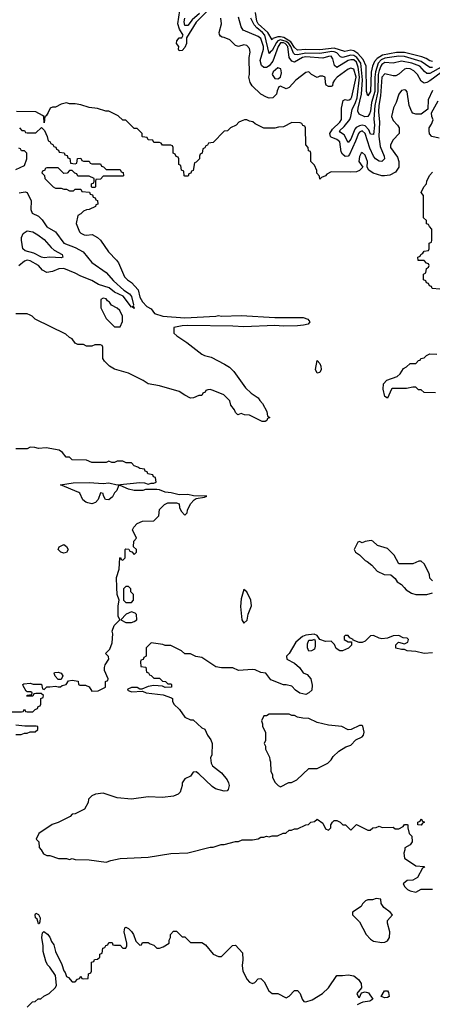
# Model space of a CAD drawing. Header units: inches. Extents: x 2671394 to 2765652, y 830470 to 955458.
# Tile 192 of 256: x 2691857 to 2694788, y 907034 to 914040. Entities that reach past the tile are written whole.
import ezdxf

# ---------------------------------------------------------------- set-up
doc = ezdxf.new("R2010")
doc.units = ezdxf.units.IN
doc.header["$MEASUREMENT"] = 0
doc.layers.add('C6990', color=7, linetype='Continuous')
doc.layers.add('C6991', color=7, linetype='Continuous')

msp = doc.modelspace()

# ---------------------------------------------------------------- linework, layer by layer
at = {"layer": 'C6990', "color": 2}
for points, elevation in [([(2691750, 909114), (2691870, 909114), (2691882, 909118), (2691890, 909134), (2691898, 909118), (2691910, 909114), (2691950, 909114), (2691967.3, 909132.7), (2691982, 909138), (2691987.3, 909152.7), (2692002, 909158), (2692006, 909170), (2692006, 909210), (2692022, 909218), (2692026, 909230), (2692010, 909246), (2691970, 909246), (2691958, 909242), (2691950, 909226), (2691907.3, 909227.3), (2691910, 909234), (2691942, 909238), (2691946, 909250), (2691936.4, 909256.4), (2691910, 909258), (2691903.1, 909263.1), (2691880.4, 909300.4), (2691878, 909310), (2691884.7, 909315.3), (2691930, 909318), (2691951.1, 909311.1), (2692011.3, 909311.3), (2692018, 909278), (2692030, 909274), (2692050, 909294), (2692070, 909292), (2692110, 909298), (2692130, 909292), (2692147.3, 909292.7), (2692158, 909302), (2692186, 909310), (2692204, 909336), (2692230, 909341), (2692272, 909332), (2692274, 909310), (2692283.6, 909303.6), (2692323.6, 909303.6), (2692350, 909294), (2692370, 909262), (2692414.6, 909265.4), (2692466, 909290), (2692466, 909330), (2692482, 909338), (2692486, 909350), (2692458, 909410), (2692459, 909430), (2692464, 909450), (2692488.7, 909490), (2692488, 909508), (2692466, 909530), (2692498, 909562), (2692514, 909606), (2692517.2, 909670), (2692512.3, 909690), (2692526.6, 909730), (2692568, 909770), (2692556.4, 909796.4), (2692555.3, 909870), (2692562, 909910), (2692549, 909950), (2692546.9, 910000)], 30), ([(2692604, 910000), (2692594, 909990), (2692594, 909910), (2692610, 909894), (2692650, 909894), (2692666, 909910), (2692666, 909950), (2692646, 909970), (2692646, 909990), (2692636, 910000)], 30), ([(2694589.1, 910000), (2694603.5, 909983.5), (2694639.8, 909959.8), (2694670, 909951), (2694750, 909950.7), (2694790, 909961)], 30), ([(2694790, 909535.3), (2694730, 909529.2), (2694670, 909543.7), (2694609.3, 909549.3), (2694590, 909558), (2694570, 909558), (2694528.7, 909568.7), (2694528.4, 909591.6), (2694548.4, 909611.6), (2694590, 909598), (2694615.3, 909610), (2694618, 909630), (2694610, 909638), (2694580.4, 909640.4), (2694550, 909658), (2694510, 909655.3), (2694470, 909638), (2694430, 909635.3), (2694410, 909638), (2694370, 909658), (2694350, 909655.3), (2694310, 909618), (2694290, 909608), (2694268.4, 909608.4), (2694226, 909626), (2694226, 909630), (2694202, 909642), (2694190, 909658), (2694170, 909658), (2694162, 909650), (2694162, 909630), (2694190, 909614), (2694214, 909614), (2694214, 909590), (2694191.6, 909568.4), (2694150, 909548.7), (2694130, 909548.7), (2694105.2, 909565.2), (2694093.6, 909593.6), (2694070, 909618), (2694030, 909615.3), (2693990, 909628.7), (2693970, 909658), (2693948.4, 909668.4), (2693890, 909661.2), (2693864.7, 909650), (2693818, 909610), (2693771, 909529), (2693752, 909510), (2693754, 909490), (2693810, 909462), (2693844.7, 909430), (2693870, 909392), (2693899.8, 909379.8), (2693926, 909350), (2693934.4, 909305.6), (2693931, 909270), (2693911.3, 909250), (2693890, 909239.3), (2693847.7, 909247.7), (2693815.3, 909270), (2693790, 909298), (2693750, 909308), (2693730, 909308), (2693641.5, 909341.5), (2693606, 909390), (2693570, 909396), (2693530, 909412.7), (2693510, 909416), (2693410, 909408.7), (2693370, 909428), (2693291.1, 909428.9), (2693250, 909435.3), (2693150, 909502), (2693108.9, 909508.9), (2693070, 909528), (2693030, 909528), (2693006, 909550), (2692930, 909588), (2692890, 909588), (2692874.6, 909594.6), (2692790, 909606), (2692754, 909570), (2692754, 909510), (2692738, 909502), (2692732.7, 909487.3), (2692718, 909482), (2692714, 909470), (2692718, 909438), (2692752.7, 909432.7), (2692758, 909398), (2692772.7, 909392.7), (2692778, 909378), (2692790, 909374), (2692810, 909354), (2692850, 909354), (2692870, 909334), (2692891.6, 909331.6), (2692910, 909314), (2692930, 909314), (2692934, 909310), (2692934, 909290), (2692890, 909288), (2692870, 909298), (2692810, 909302), (2692770, 909295.3), (2692723.6, 909276.4), (2692710, 909275.3), (2692690, 909288), (2692650, 909288), (2692624.7, 909275.3), (2692622, 909270), (2692650, 909258), (2692730, 909262), (2692754, 909250), (2692875.3, 909235.3), (2692935.3, 909215.3), (2692942, 909210), (2692942, 909190), (2692952, 909170), (2692991, 909131), (2693030, 909078), (2693070, 909058), (2693090, 909058), (2693150, 909002), (2693171.1, 908991.1), (2693191.3, 908950), (2693215.3, 908915.3), (2693224.7, 908890), (2693222, 908810), (2693211.6, 908788.4), (2693216, 908750), (2693226.8, 908730), (2693290, 908680.7), (2693330.7, 908630), (2693340.7, 908610), (2693344, 908590), (2693338.5, 908561.5), (2693330, 908554), (2693310, 908549.3), (2693247.6, 908567.6), (2693223.9, 908583.9), (2693130, 908674), (2693110, 908688), (2693090, 908686), (2693070, 908658), (2693030, 908638), (2693012, 908610), (2693011.3, 908590), (2692996.8, 908543.2), (2692982, 908530), (2692950, 908514), (2692870, 908506), (2692770, 908509.2), (2692650, 908492.7), (2692550, 908502.7), (2692450, 908537.2), (2692394, 908530), (2692370, 908518), (2692346.4, 908493.6), (2692342, 908470), (2692316.9, 908423.1), (2692250, 908388), (2692230, 908386), (2692214, 908370), (2692130, 908328), (2692086.4, 908313.6), (2691992, 908250), (2691974, 908210), (2691992, 908190), (2691994, 908150), (2692010, 908134), (2692025.4, 908105.4), (2692050, 908092), (2692070, 908092), (2692131.6, 908071.6), (2692190, 908071.3), (2692210, 908064.7), (2692230, 908071.3), (2692250, 908064.7), (2692350, 908062), (2692470, 908044.7), (2692503.1, 908056.9), (2692570, 908071.3), (2692770, 908081), (2692930, 908106), (2693050, 908111), (2693209.1, 908150.9), (2693230, 908151.3), (2693288.9, 908171.1), (2693308.4, 908171.6), (2693390, 908192), (2693410, 908192), (2693436.4, 908203.6), (2693510, 908204.7), (2693550, 908212), (2693570, 908222), (2693590, 908222), (2693610, 908231.3), (2693630, 908224.7), (2693650, 908232), (2693687.3, 908232.7), (2693728.4, 908251.6), (2693747.3, 908252.7), (2693770, 908272), (2693787.3, 908272.7), (2693810, 908282), (2693830, 908282), (2693890, 908312), (2693907.3, 908312.7), (2693926, 908330), (2693950, 908334), (2693970, 908352), (2694010, 908322), (2694030, 908282), (2694050, 908274), (2694066, 908290), (2694068, 908310), (2694078, 908330), (2694090, 908342), (2694110, 908342), (2694134, 908330), (2694152, 908312), (2694171, 908311), (2694210, 908274), (2694250, 908314), (2694330, 908272), (2694347.3, 908272.7), (2694366, 908290), (2694390, 908292), (2694410, 908302), (2694432.7, 908292.7), (2694510, 908294), (2694523.6, 908283.6), (2694550, 908282), (2694580.4, 908299.6), (2694590, 908314), (2694610, 908314), (2694614, 908310), (2694614, 908290), (2694624.7, 908250), (2694642, 908230), (2694644.7, 908190), (2694630, 908168.7), (2694592.7, 908147.3), (2694592.7, 908132.7), (2694584.7, 908110), (2694590, 908074), (2694670, 908018), (2694730, 908014), (2694732, 908010), (2694718, 908002), (2694683.6, 907936.4), (2694650, 907918), (2694610, 907915.3), (2694582, 907890), (2694592, 907870), (2694612, 907850), (2694630, 907841), (2694670, 907832), (2694710, 907852), (2694790, 907854)], 30), ([(2691830, 908954), (2691867.3, 908952.7), (2691890, 908962), (2691910, 908962), (2691930, 908972), (2691967.3, 908972.7), (2691986, 908990), (2691986, 909010), (2691973.2, 909013.2), (2691893.6, 909013.6), (2691830, 909019.3)], 30), ([(2691910, 907014), (2691948.4, 907051.6), (2691967.3, 907052.7), (2691988.4, 907071.6), (2692007.3, 907072.7), (2692028.4, 907091.6), (2692066, 907110), (2692110, 907154), (2692118, 907170), (2692110, 907238), (2692070, 907298), (2692054, 907314), (2692041.2, 907341.2), (2692022, 907410), (2692022, 907450), (2692013.2, 907510), (2692018, 907542), (2692027.3, 907552.7), (2692053.2, 907533.2), (2692070.5, 907510.5), (2692081.6, 907481.6), (2692098, 907458), (2692111, 907410), (2692156.8, 907316.8), (2692170, 907272), (2692179.8, 907259.8), (2692190, 907232), (2692203.6, 907223.6), (2692230, 907194), (2692250, 907194), (2692267.3, 907212.7), (2692282, 907218), (2692290, 907234), (2692298, 907218), (2692310, 907214), (2692342, 907218), (2692346, 907250), (2692362, 907258), (2692366, 907270), (2692367.3, 907332.7), (2692382, 907338), (2692387.3, 907352.7), (2692410, 907354), (2692426, 907370), (2692426, 907390), (2692442, 907398), (2692447.3, 907432.7), (2692462, 907438), (2692467.3, 907452.7), (2692482, 907458), (2692490, 907474), (2692512.7, 907472.7), (2692518, 907458), (2692530, 907454), (2692570, 907454), (2692590, 907434), (2692610, 907434), (2692618, 907450), (2692618, 907470), (2692599, 907550), (2692603.1, 907576.9), (2692610, 907582), (2692630, 907574), (2692650, 907552), (2692664.7, 907530), (2692682, 907482), (2692710, 907454), (2692722, 907458), (2692730, 907474), (2692770, 907474), (2692783.6, 907463.6), (2692810, 907454), (2692830, 907434), (2692850, 907434), (2692876.4, 907443.6), (2692918, 907470), (2692918, 907490), (2692928, 907510), (2692928, 907530), (2692950, 907554), (2692970, 907554), (2693010, 907514), (2693030, 907514), (2693070, 907474), (2693150, 907474), (2693176.9, 907456.9), (2693231.6, 907391.6), (2693270, 907374), (2693290, 907374), (2693367.3, 907452.7), (2693390, 907454), (2693439.6, 907399.6), (2693442, 907350), (2693438, 907310), (2693442, 907270), (2693472, 907210), (2693490, 907192), (2693510, 907182), (2693526, 907190), (2693550, 907214), (2693570, 907218), (2693593.7, 907193.7), (2693627.3, 907130), (2693650, 907110.8), (2693690, 907110.7), (2693750, 907081), (2693770, 907091), (2693810, 907131), (2693830, 907131.3), (2693850, 907111.3), (2693862.8, 907070), (2693874.4, 907054.4), (2693890, 907050.7), (2693935.3, 907064.7), (2694008, 907110), (2694050, 907151), (2694110, 907238), (2694150, 907238), (2694190, 907244.7), (2694230, 907236), (2694264.7, 907210), (2694282, 907182), (2694284.7, 907150), (2694251.3, 907110), (2694264.7, 907084.7), (2694270, 907082), (2694284.7, 907115.3), (2694310, 907122), (2694335.5, 907115.5), (2694364.7, 907070), (2694344, 907056), (2694294, 907050), (2694276.9, 907043.1), (2694254, 907030)], 26)]:
    msp.add_lwpolyline(points, dxfattribs=dict(at, elevation=elevation))
for points, elevation in [([(2693450, 909986), (2693430, 909918), (2693424.8, 909864.8), (2693434, 909770), (2693450, 909746.8), (2693472.6, 909767.4), (2693479.5, 909810), (2693504.5, 909870), (2693499.3, 909910), (2693470, 909968)], 30), ([(2692650, 909826), (2692614, 909810), (2692574, 909770), (2692610, 909751.3), (2692650, 909751.3), (2692670, 909758), (2692688, 909770), (2692687.3, 909807.3), (2692676.4, 909816.4)], 30), ([(2693910, 909546), (2693900.9, 909570), (2693900.5, 909599.5), (2693910, 909624.7), (2693934, 909626), (2693950, 909632), (2693956.8, 909616.8), (2693956.7, 909583.3), (2693950, 909562), (2693930, 909548)], 30), ([(2692130, 909346), (2692109.1, 909369.1), (2692102, 909390), (2692104.7, 909395.3), (2692130, 909398), (2692152, 909390), (2692162, 909370), (2692150, 909346)], 30), ([(2693770, 909098), (2693630, 909098), (2693610, 909086), (2693590, 909086), (2693574, 909050), (2693582, 909030), (2693582, 909010), (2693602, 908970), (2693602, 908910), (2693594, 908890), (2693602, 908870), (2693602, 908850), (2693631.6, 908791.6), (2693632.7, 908772.7), (2693639.6, 908759.6), (2693642, 908690), (2693652, 908670), (2693652, 908650), (2693670, 908614), (2693694, 908590), (2693710, 908582), (2693768.4, 908611.6), (2693787.3, 908612.7), (2693826, 908630), (2693910, 908712), (2693970, 908712), (2694046, 908750), (2694070, 908774), (2694083.1, 908796.9), (2694124.7, 908835.3), (2694174.6, 908865.4), (2694210, 908878), (2694245.2, 908914.8), (2694290, 908938), (2694299, 908950), (2694304, 908970), (2694293.6, 909013.6), (2694290, 909018), (2694270, 909018), (2694211.6, 908988.4), (2694190, 908988), (2694146, 909010), (2694050, 909019), (2693970, 909039), (2693910, 909068), (2693868.9, 909068.9), (2693830, 909078), (2693810, 909088), (2693790, 909088)], 34), ([(2694710, 908308), (2694686, 908310), (2694686, 908330), (2694702, 908338), (2694710, 908354), (2694718, 908338), (2694732, 908330), (2694718, 908322)], 30), ([(2694390, 907786), (2694363.6, 907776.4), (2694330, 907778), (2694314, 907770), (2694291.6, 907748.4), (2694282, 907730), (2694222, 907690), (2694222, 907670), (2694270, 907621), (2694319.1, 907530), (2694350, 907497.3), (2694370, 907484), (2694430, 907473.4), (2694450, 907474.8), (2694470, 907486), (2694483.7, 907510), (2694486.6, 907550), (2694469.2, 907610), (2694469.2, 907630), (2694506, 907670), (2694488, 907690), (2694443.1, 907723.1), (2694426, 907750), (2694422, 907782)], 30), ([(2691990, 907606), (2691980.4, 907640.4), (2691969.5, 907649.5), (2691966, 907670), (2691970, 907682), (2691990, 907672), (2692002, 907650), (2691999.6, 907620.4), (2691994, 907606)], 26), ([(2694450, 907079.5), (2694425.2, 907090), (2694449.6, 907130.4), (2694470.4, 907130.4), (2694478, 907118), (2694482.8, 907090), (2694470, 907082)], 26)]:
    msp.add_lwpolyline(points, close=True, dxfattribs=dict(at, elevation=elevation))
at = {"layer": 'C6991', "color": 2}
for points, elevation in [([(2693190, 914103.6), (2693110, 914021.7), (2693041, 913910), (2693040.7, 913870), (2693030, 913842), (2693010, 913821.2), (2692990, 913818), (2692985.2, 913830), (2692986, 913850), (2692969.6, 913870), (2692973.2, 913890), (2692990, 913910.5), (2693009.2, 913910.8), (2693017.2, 913930), (2692991.5, 913971.5), (2692979.2, 914010), (2692994.8, 914105.2)], 22), ([(2693135, 914085), (2693081.9, 914038.1), (2693050, 913998.4), (2693030, 913999.3), (2693024.9, 914024.9), (2693029.8, 914050)], 18), ([(2694850, 913663.1), (2694770, 913605.1), (2694750, 913593), (2694730, 913589.4), (2694710, 913602.7), (2694682.4, 913650), (2694656.3, 913676.3), (2694630, 913691), (2694607.7, 913692.3), (2694590, 913687.6), (2694550, 913651.8), (2694530, 913641.6), (2694510, 913639.6), (2694450, 913655.6), (2694429.5, 913630.5), (2694421.2, 913498.8), (2694408.5, 913430), (2694405.3, 913385.3), (2694412.6, 913310), (2694409.3, 913209.3), (2694418.1, 913138.1), (2694446, 913070), (2694448.2, 913050), (2694428.4, 913031.6), (2694410, 913032.8), (2694384.4, 913050), (2694369.9, 913069.9), (2694345.2, 913125.2), (2694312.2, 913230), (2694290, 913249.7), (2694270, 913240.5), (2694263.2, 913230), (2694243.5, 913176.5), (2694198.9, 913081.1), (2694190, 913069.6), (2694170, 913066.3), (2694150, 913082.9), (2694140.7, 913100.7), (2694131.4, 913171.4), (2694110, 913188.2), (2694070, 913204.2), (2694064.7, 913210), (2694061, 913230), (2694078.7, 913261.3), (2694131.2, 913310), (2694143.6, 913330), (2694142, 913410), (2694155.3, 913464.7), (2694170, 913471.3), (2694186.8, 913466.8), (2694198, 913470), (2694210, 913476), (2694215.6, 913490), (2694247.8, 913630), (2694230, 913687), (2694210, 913695.6), (2694190, 913687.3), (2694113, 913630), (2694093, 913610), (2694081, 913590), (2694078, 913570), (2694070, 913564), (2694050, 913565.2), (2694034.6, 913574.6), (2694028.7, 913590), (2694028, 913630), (2694010, 913639), (2693990, 913637.2), (2693970, 913629), (2693929.4, 913649.4), (2693910, 913668.7), (2693890, 913664), (2693818, 913610), (2693770, 913558), (2693750, 913548.7), (2693710, 913566), (2693698, 913562), (2693685.4, 913534.6), (2693682, 913510), (2693655.3, 913484.7), (2693630, 913482), (2693610, 913488.7), (2693568.7, 913510), (2693508.7, 913570), (2693493.6, 913593.6), (2693484, 913630), (2693489.1, 913650.9), (2693486, 913770), (2693494, 913810), (2693490, 913834), (2693470, 913856), (2693450, 913861.2), (2693410, 913849.3), (2693390, 913855.3), (2693350, 913897.2), (2693310, 913913.2), (2693294.6, 913914.6), (2693283.1, 913923.1), (2693275.3, 913935.3), (2693274, 913950), (2693289.5, 914010), (2693284.5, 914050)], 22), ([(2694850, 913702.3), (2694770, 913657.6), (2694750, 913657.4), (2694731.6, 913671.6), (2694698.7, 913710), (2694642.7, 913730), (2694570, 913745.7), (2694510, 913731.1), (2694450, 913735.5), (2694430, 913722), (2694423.2, 913710), (2694410, 913678.4), (2694404.3, 913650), (2694400.1, 913530), (2694378.9, 913430), (2694372.7, 913332.7), (2694377.1, 913290), (2694370, 913222), (2694350, 913226.6), (2694336.5, 913256.5), (2694310, 913284.8), (2694290, 913288.9), (2694270, 913284.1), (2694247.9, 913272.1), (2694238.8, 913261.2), (2694210, 913189.6), (2694190, 913166.6), (2694161.2, 913221.2), (2694136.2, 913236.2), (2694127.8, 913250), (2694161, 913279), (2694201, 913330), (2694209.8, 913350), (2694218.8, 913401.2), (2694243.4, 913450), (2694255, 913485), (2694271.9, 913630), (2694262.5, 913702.5), (2694250, 913736.8), (2694230, 913753.3), (2694210, 913755.3), (2694190, 913748.7), (2694110, 913700.9), (2694094.2, 913714.2), (2694081.6, 913761.6), (2694070, 913779.3), (2694050, 913778.7), (2694010, 913766), (2693890, 913774.6), (2693866, 913770), (2693810, 913737.6), (2693790, 913744.5), (2693771.8, 913771.8), (2693762, 913850), (2693743.1, 913870), (2693730, 913875.8), (2693710, 913875.8), (2693691.8, 913850), (2693656.2, 913743.8), (2693630, 913712.1), (2693610, 913699.1), (2693590, 913699.7), (2693574.5, 913714.5), (2693564.8, 913750), (2693587.8, 913830), (2693587.9, 913850), (2693570, 913905.1), (2693550, 913919.6), (2693445.1, 913965.1), (2693429.5, 913990), (2693410, 914059)], 18), ([(2694790, 913699.8), (2694770, 913698.8), (2694710, 913741.4), (2694590, 913777.7), (2694550, 913780.2), (2694450, 913765.5), (2694425.8, 913754.2), (2694403.5, 913730), (2694385.3, 913670), (2694380.4, 913630), (2694379.3, 913530), (2694355.5, 913450), (2694349.1, 913390), (2694343.1, 913370), (2694330, 913351.6), (2694309.7, 913349.7), (2694268.5, 913368.5), (2694259.7, 913390), (2694260.3, 913410), (2694284.4, 913510), (2694292.1, 913612.1), (2694281.1, 913730), (2694251.9, 913771.9), (2694230, 913784.3), (2694210, 913787.6), (2694149.8, 913769.8), (2694136.3, 913776.3), (2694110, 913803.7), (2694090, 913812.3), (2694073.6, 913813.6), (2693990, 913799.6), (2693890, 913802.6), (2693830, 913789), (2693812.3, 913792.3), (2693802.6, 913802.6), (2693783.4, 913850), (2693768.3, 913870), (2693750, 913885.7), (2693710, 913897.7), (2693690.5, 913889.5), (2693681.2, 913878.8), (2693650, 913820.5), (2693635.5, 913810), (2693630, 913799), (2693598.6, 913930), (2693582.8, 913950), (2693541.7, 913981.7), (2693522.9, 914002.9), (2693499.7, 914050)], 14), ([(2694790, 913743), (2694770, 913748.2), (2694744.8, 913764.8), (2694714.9, 913774.9), (2694590, 913807.5), (2694532.9, 913807.1), (2694433.4, 913786.6), (2694396.6, 913763.4), (2694377.8, 913742.2), (2694362.6, 913710), (2694353.9, 913666.1), (2694350.2, 913530), (2694330, 913499), (2694321.3, 913530), (2694318.9, 913710), (2694297.5, 913757.5), (2694259.5, 913799.5), (2694230, 913817.6), (2694210, 913822.4), (2694165.5, 913814.5), (2694090, 913837), (2693990, 913826.4), (2693890, 913828.5), (2693830, 913823.5), (2693810, 913842.7), (2693782.9, 913882.9), (2693732.6, 913912.6), (2693710, 913919), (2693690, 913917.8), (2693654.9, 913905.1), (2693650, 913897.2), (2693618.8, 913950), (2693551.6, 914010), (2693541.4, 914030), (2693532.5, 914090)], 10), ([(2694790, 913537.2), (2694758.8, 913470), (2694756, 913404), (2694710, 913368.7), (2694670, 913368.7), (2694650, 913375.3), (2694643.2, 913383.2), (2694624, 913430), (2694610, 913526), (2694599, 913539), (2694590, 913542), (2694570, 913535.3), (2694551.3, 913510), (2694531.3, 913450), (2694512, 913412), (2694498, 913350), (2694510, 913322), (2694542, 913290), (2694552, 913270), (2694552, 913230), (2694510, 913186), (2694492, 913150), (2694492, 913130), (2694542, 913062), (2694550.9, 913030.9), (2694551.3, 912990), (2694526, 912954), (2694486, 912934), (2694448.4, 912928.4), (2694430, 912928), (2694398, 912938), (2694369, 912949), (2694338, 912970), (2694326, 912990), (2694328.7, 913030), (2694321.2, 913050), (2694310, 913075.3), (2694290, 913095.3), (2694282, 913090), (2694270, 913066), (2694266, 913030), (2694294, 912990), (2694270, 912966), (2694250, 912958), (2694210, 912955.3), (2694070, 912958), (2694039.6, 912940.4), (2694030, 912928), (2694002, 912918), (2693990, 912906), (2693987.3, 912927.3), (2693968.4, 912948.4), (2693967.3, 912967.3), (2693950, 913006), (2693926, 913030), (2693926, 913090), (2693922, 913102), (2693907.3, 913107.3), (2693906, 913130), (2693888.4, 913148.4), (2693886, 913270), (2693882, 913282), (2693867.3, 913287.3), (2693862, 913302), (2693850, 913306), (2693790, 913308), (2693730, 913278), (2693696.4, 913276.4), (2693670, 913268), (2693590, 913268), (2693530, 913298), (2693513.6, 913313.6), (2693490, 913318), (2693470, 913328), (2693452.7, 913327.3), (2693430, 913318), (2693414, 913310), (2693394, 913290), (2693354, 913270), (2693334, 913250), (2693310, 913246), (2693230, 913166), (2693198, 913162), (2693192, 913148), (2693178, 913142), (2693172.7, 913127.3), (2693158, 913122), (2693154, 913090), (2693138, 913082), (2693134, 913070), (2693134, 913050), (2693110, 913026), (2693098, 913022), (2693090, 912966), (2693078, 912962), (2693072.7, 912947.3), (2693058, 912942), (2693052.7, 912927.3), (2693030, 912926), (2693026, 912930), (2693022, 912962), (2693006, 912970), (2693002, 913002), (2692986, 913010), (2692986, 913050), (2692982, 913062), (2692967.3, 913067.3), (2692962, 913082), (2692946, 913090), (2692946, 913130), (2692942, 913142), (2692930, 913146), (2692870, 913146), (2692862, 913162), (2692850, 913166), (2692810, 913166), (2692802, 913182), (2692770, 913186), (2692762, 913202), (2692730, 913206), (2692726, 913210), (2692726, 913230), (2692690, 913266), (2692670, 913266), (2692610, 913326), (2692590, 913326), (2692556.4, 913356.4), (2692490, 913388), (2692468.9, 913388.9), (2692408.4, 913408.4), (2692350, 913415.3), (2692290, 913435.3), (2692250, 913442), (2692210, 913442), (2692190, 913448), (2692150, 913438), (2692110, 913418), (2692090, 913418), (2692074, 913410), (2692059.8, 913380.2), (2692043.6, 913356.4), (2692034, 913350), (2692030, 913306), (2692028.7, 913350), (2692019.3, 913359.3), (2691970, 913384), (2691834, 913386)], 26), ([(2694836.4, 913196.4), (2694786, 913210), (2694768.4, 913228.4), (2694766, 913250), (2694766, 913270), (2694783.1, 913296.9), (2694793.2, 913326.8), (2694784, 913350), (2694783.1, 913376.9), (2694830, 913462.8)], 26), ([(2691854, 913270), (2691872.7, 913252.7), (2691890, 913252), (2691898, 913238), (2691910, 913234), (2691970, 913234), (2692012, 913272), (2692031.6, 913251.6), (2692052, 913210), (2692058, 913178), (2692070, 913174), (2692078, 913158), (2692092, 913152), (2692098, 913138), (2692112.7, 913132.7), (2692118, 913118), (2692132.7, 913112.7), (2692138, 913098), (2692172.7, 913092.7), (2692178, 913078), (2692192.7, 913072.7), (2692198, 913058), (2692212.7, 913052.7), (2692218, 913018), (2692250, 913014), (2692262, 913018), (2692267.3, 913052.7), (2692290, 913054), (2692298, 913038), (2692310, 913034), (2692350, 913034), (2692358, 913018), (2692370, 913014), (2692430, 913014), (2692438, 912998), (2692452.7, 912992.7), (2692470, 912974), (2692570, 912974), (2692578, 912958), (2692592.7, 912952.7), (2692594, 912930), (2692590, 912926), (2692450, 912926), (2692430, 912906), (2692398, 912902), (2692394, 912890), (2692394, 912850), (2692390, 912846), (2692370, 912846), (2692366, 912850), (2692367.3, 912872.7), (2692382, 912878), (2692386, 912890), (2692386, 912910), (2692350, 912926), (2692270, 912926), (2692262, 912942), (2692247.3, 912947.3), (2692230, 912966), (2692210, 912966), (2692192.7, 912947.3), (2692170, 912946), (2692130, 912986), (2692050, 912986), (2692038, 912982), (2692034, 912970), (2692018, 912962), (2692014, 912950), (2692031.6, 912931.6), (2692034, 912910), (2692094, 912850), (2692110, 912842), (2692150, 912842), (2692170, 912834), (2692190, 912834), (2692210, 912822), (2692238, 912822), (2692250, 912834), (2692290, 912834), (2692298, 912818), (2692352.7, 912812.7), (2692358, 912798), (2692372.7, 912792.7), (2692378, 912778), (2692392.7, 912772.7), (2692398, 912758), (2692410, 912754), (2692411.6, 912728.4), (2692398, 912722), (2692394, 912710), (2692351.1, 912688.9), (2692330, 912688), (2692310, 912678), (2692290, 912658), (2692270, 912646), (2692258, 912590), (2692281, 912530), (2692290, 912521), (2692314, 912510), (2692330, 912506.8), (2692370.7, 912510.7), (2692410, 912491.3), (2692431.3, 912470), (2692487.5, 912387.5), (2692544.7, 912330), (2692558, 912310), (2692602, 912210), (2692622, 912190), (2692650.7, 912170.7), (2692697.5, 912117.5), (2692710, 912064.7), (2692730, 912032), (2692759.6, 911999.6), (2692790, 911982), (2692814, 911950), (2692874, 911930), (2693030, 911918), (2693249.1, 911930.9), (2693270, 911936), (2693290, 911931), (2693430, 911934.8), (2693670, 911921.6), (2693870, 911920.4), (2693904.7, 911910), (2693918, 911890), (2693905.4, 911874.6), (2693874, 911866), (2693830, 911862.4), (2693730, 911858.7), (2693670, 911863.6), (2693450, 911853.6), (2693370, 911859.6), (2693050, 911865.1), (2693010, 911862), (2692952, 911850), (2692952, 911810), (2692972, 911790), (2693043.5, 911743.5), (2693150, 911661), (2693170, 911651), (2693218, 911638), (2693312, 911590), (2693346.4, 911566.4), (2693376.9, 911536.9), (2693459.8, 911419.8), (2693502, 911382), (2693552, 911350), (2693562, 911330), (2693582, 911310), (2693611.6, 911251.6), (2693618, 911218), (2693634, 911210), (2693618, 911202), (2693612.7, 911187.3), (2693599.6, 911180.4), (2693580.4, 911180.4), (2693490, 911226), (2693452.7, 911227.3), (2693430, 911238), (2693407.3, 911227.3), (2693390, 911246), (2693383.1, 911263.1), (2693357.2, 911297.2), (2693348.4, 911328.4), (2693306, 911370), (2693230, 911402), (2693210, 911408), (2693192.7, 911407.3), (2693178, 911402), (2693174, 911390), (2693158, 911382), (2693150, 911366), (2693130, 911366), (2693091.6, 911348.4), (2693070, 911348), (2693030, 911368), (2692990, 911395.3), (2692850, 911434), (2692770, 911448.7), (2692733.6, 911473.6), (2692630, 911524), (2692530, 911554), (2692493.6, 911573.6), (2692458, 911610), (2692448, 911630), (2692446, 911710), (2692442, 911722), (2692430, 911726), (2692390, 911726), (2692370, 911718), (2692330, 911718), (2692310, 911728), (2692270, 911728), (2692250, 911738), (2692228.4, 911768.4), (2692210, 911778), (2692183.1, 911803.1), (2691966, 911910), (2691946, 911930), (2691930, 911938), (2691910, 911946), (2691830, 911946)], 26), ([(2691830, 912974), (2691890, 913002), (2691908, 913050), (2691906, 913090), (2691890, 913106), (2691870, 913106), (2691862, 913122), (2691850, 913126)], 26), ([(2694842, 912122), (2694787.3, 912127.3), (2694782, 912142), (2694767.3, 912147.3), (2694762, 912162), (2694747.3, 912167.3), (2694742, 912182), (2694726, 912190), (2694726, 912230), (2694742, 912238), (2694746, 912270), (2694762, 912278), (2694766, 912290), (2694762, 912302), (2694747.3, 912307.3), (2694730, 912326), (2694687.3, 912327.3), (2694686, 912350), (2694702, 912358), (2694706, 912370), (2694722, 912378), (2694730, 912394), (2694762, 912398), (2694766, 912410), (2694766, 912450), (2694782, 912458), (2694786, 912470), (2694786, 912550), (2694767.3, 912567.3), (2694762, 912582), (2694747.3, 912587.3), (2694746, 912610), (2694726, 912630), (2694726, 912790), (2694708, 912810), (2694728.4, 912851.6), (2694747.3, 912872.7), (2694748.4, 912891.6), (2694768.4, 912931.6), (2694790, 912954)], 26), ([(2691851.8, 912808.2), (2691894.8, 912814.8), (2691910.6, 912810.6), (2691937.3, 912750), (2691934.8, 912690), (2691944.1, 912664.1), (2691990, 912641), (2692015.5, 912615.5), (2692050, 912566), (2692110.7, 912530.7), (2692170.8, 912450), (2692250, 912419.5), (2692307, 912387), (2692370, 912312.4), (2692470, 912241.1), (2692522.3, 912182.3), (2692596.2, 912116.2), (2692635.8, 912090), (2692651.4, 912070), (2692666, 912010), (2692663.6, 912003.6), (2692670.3, 911989.7), (2692670, 911986), (2692656.4, 911996.4), (2692650, 911994), (2692592.6, 912072.6), (2692530, 912100.5), (2692491.9, 912131.9), (2692415.5, 912155.5), (2692370, 912183.7), (2692290, 912214), (2692250, 912236.9), (2692170, 912269.4), (2692133.7, 912266.3), (2692090, 912249.2), (2692050, 912241.2), (2692018, 912258), (2691989, 912290), (2691930, 912324.5), (2691910, 912329.5), (2691890, 912322), (2691850, 912289.6)], 22), ([(2694810, 911386), (2694730, 911388), (2694710, 911406), (2694690, 911406), (2694670, 911426), (2694650, 911426), (2694605.4, 911414.6), (2694505.2, 911414.8), (2694498, 911410), (2694470, 911346), (2694450, 911358), (2694439, 911410), (2694442, 911450), (2694466, 911474), (2694538, 911502), (2694560.4, 911519.6), (2694583.1, 911556.9), (2694606, 911570), (2694630, 911594), (2694670, 911594), (2694690, 911614), (2694702, 911618), (2694706, 911630), (2694730, 911634), (2694746, 911650), (2694770, 911662), (2694819.6, 911659.6)], 26), ([(2692546.9, 910000), (2692544, 910070), (2692562, 910130), (2692568, 910210), (2692572.7, 910212.7), (2692578, 910198), (2692590, 910194), (2692606, 910210), (2692606, 910270), (2692610, 910274), (2692632.7, 910272.7), (2692638, 910258), (2692652.7, 910252.7), (2692670, 910234), (2692686, 910250), (2692686, 910270), (2692666, 910290), (2692668, 910330), (2692686, 910350), (2692658, 910410), (2692668, 910430), (2692690, 910454), (2692728.4, 910471.6), (2692810, 910474), (2692846, 910510), (2692850, 910554), (2692886, 910590), (2692910, 910602), (2692970, 910602), (2692990, 910594), (2692992, 910570), (2693003.6, 910543.6), (2693030, 910514), (2693046, 910530), (2693048, 910550), (2693070, 910594), (2693096.4, 910623.6), (2693110, 910634), (2693170, 910642), (2693186, 910650), (2693092.3, 910652.3), (2693050, 910661.2), (2692990, 910659), (2692932.9, 910672.9), (2692890, 910677.2), (2692850, 910695.3), (2692830, 910698), (2692750, 910698), (2692730.7, 910689.3), (2692670, 910689.4), (2692630, 910699), (2692570, 910726), (2692558, 910722), (2692547.3, 910690), (2692530, 910672.7), (2692516.1, 910643.9), (2692490, 910624), (2692466.3, 910626.3), (2692451.8, 910651.8), (2692448.4, 910668.4), (2692430, 910672.7), (2692413.4, 910626.6), (2692395.9, 910604.1), (2692370, 910596), (2692341.5, 910601.5), (2692326.6, 910606.6), (2692304.5, 910624.5), (2692282.7, 910670), (2692275.4, 910675.4), (2692146, 910730), (2692236.2, 910743.8), (2692350, 910746.3), (2692450, 910739.1), (2692490, 910743.8), (2692550, 910730.8), (2692710, 910746), (2692743.6, 910743.6), (2692770, 910734), (2692790, 910742), (2692810, 910742), (2692826, 910750), (2692822, 910782), (2692808, 910788), (2692802, 910802), (2692767.3, 910807.3), (2692762, 910822), (2692747.3, 910827.3), (2692742, 910842), (2692710, 910846), (2692696.4, 910856.4), (2692670, 910866), (2692650, 910886), (2692612.7, 910887.3), (2692590, 910898), (2692550, 910898), (2692530, 910888), (2692510, 910888), (2692490, 910898), (2692470, 910888), (2692370, 910888), (2692330, 910906), (2692230, 910908), (2692210, 910926), (2692187.3, 910927.3), (2692160.4, 910960.4), (2692136.5, 910976.5), (2692045.4, 910994.6), (2691990, 910988.7), (2691963.6, 910996.4), (2691930, 910998), (2691910, 910986), (2691830, 910986)], 30), ([(2694790, 910046), (2694770, 910066), (2694769.2, 910090), (2694763.2, 910103.2), (2694730, 910168), (2694710, 910188), (2694692.7, 910187.3), (2694650, 910168), (2694550, 910168), (2694518, 910230), (2694470, 910278), (2694398, 910298), (2694366, 910330), (2694354.6, 910334.6), (2694310, 910328), (2694290, 910318), (2694270, 910326), (2694258, 910322), (2694234, 910270), (2694242, 910250), (2694271.1, 910231.1), (2694311.6, 910191.6), (2694325.4, 910185.4), (2694358, 910158), (2694396.9, 910116.9), (2694447.3, 910092.7), (2694494, 910090), (2694523.6, 910063.6), (2694539.6, 910039.6), (2694570, 910022), (2694589.1, 910000)], 30), ([(2692636, 910000), (2692630, 910006), (2692610, 910006), (2692604, 910000)], 30)]:
    msp.add_lwpolyline(points, dxfattribs=dict(at, elevation=elevation))
for points, elevation in [([(2693690, 913697), (2693658, 913670), (2693650.8, 913650), (2693670, 913621), (2693690, 913618), (2693710, 913632), (2693717, 913663), (2693711.5, 913691.5)], 22), ([(2692150, 912346.6), (2692070, 912349.5), (2692030, 912346), (2692010.4, 912349.6), (2691958, 912378), (2691894.9, 912394.9), (2691879.5, 912410), (2691869.4, 912470.6), (2691869.3, 912490.7), (2691881.7, 912518.3), (2691910, 912537.3), (2691950, 912530.5), (2691986, 912510), (2692030, 912474.8), (2692079.1, 912419.1), (2692101.1, 912401.1), (2692158, 912370), (2692162, 912350)], 18), ([(2692450, 912058), (2692434, 912050), (2692434, 911990), (2692470, 911914), (2692530, 911854), (2692570, 911854), (2692587.3, 911892.7), (2692588, 911930), (2692568, 911970), (2692550, 911988), (2692508.9, 912008.9), (2692495.3, 912030), (2692480.2, 912040.2), (2692470, 912054)], 26), ([(2693970, 911524), (2693957.2, 911550), (2693970, 911614), (2693990, 911594), (2693995.3, 911575.3), (2693998.8, 911550), (2693990, 911528.7)], 26), ([(2692170, 910244), (2692148, 910250), (2692129, 910270), (2692138, 910290), (2692170, 910304.7), (2692190, 910291.3), (2692201, 910270), (2692190, 910249)], 30)]:
    msp.add_lwpolyline(points, close=True, dxfattribs=dict(at, elevation=elevation))

doc.saveas('drawing.dxf')
